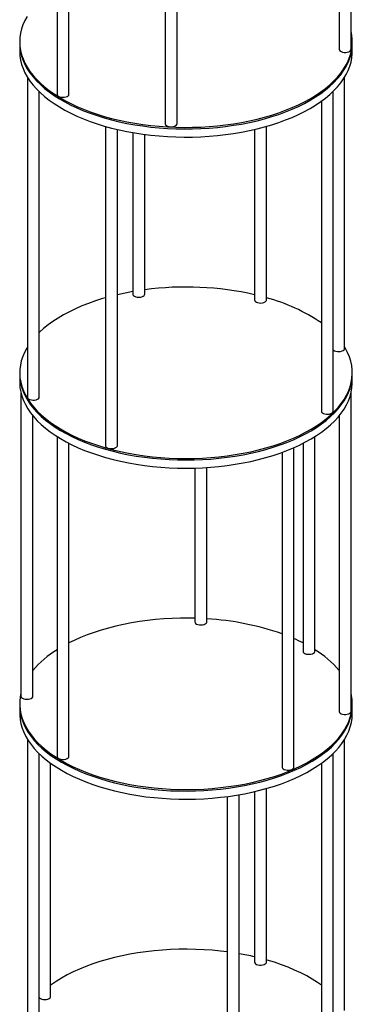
# Model space of a CAD drawing. Header units: millimetres. Extents: x 37 to 6187, y 398 to 4703.
# Tile 14 of 18: x 4978 to 5258, y 2342 to 3170. Entities that reach past the tile are written whole.
import ezdxf

# ---------------------------------------------------------------- set-up
doc = ezdxf.new("R2010")
doc.units = ezdxf.units.MM
doc.header["$LTSCALE"] = 15

msp = doc.modelspace()

# ---------------------------------------------------------------- linework, layer by layer
for p, q in [((5246.78, 3385.23), (5246.78, 3145.17)), ((5256.78, 3145.17), (5256.78, 3382.52)), ((5009.34, 3376.47), (5009.34, 3107.36)), ((5019.34, 3107.36), (5019.34, 3370.79)), ((5100.39, 3350.48), (5100.39, 3082.61)), ((5110.39, 3082.61), (5110.39, 3350.02)), ((4977.86, 3151.59), (4977.86, 3150.3)), ((4977.86, 3150.3), (4977.86, 3143.44)), ((5257.86, 3150.3), (5257.86, 3151.59)), ((5257.86, 3143.44), (5257.86, 3150.3)), ((4984.36, 3121.73), (4984.36, 2852.55)), ((5251.36, 2893.47), (5251.36, 3121.73)), ((4994.36, 2852.55), (4994.36, 3109.48)), ((5241.81, 2840.68), (5241.81, 3109.93)), ((5231.81, 3101.56), (5231.81, 2840.68)), ((5050.09, 3080.35), (5050.09, 2811.74)), ((5060.09, 2811.74), (5060.09, 3077.76)), ((5073.13, 3075.12), (5073.13, 2939.19)), ((5175.63, 3077.76), (5175.63, 2934.27)), ((5185.63, 2934.27), (5185.63, 3080.35)), ((5083.13, 2939.19), (5083.13, 3073.59)), ((4977.86, 2873.01), (4977.86, 2871.72)), ((4977.86, 2871.72), (4977.86, 2864.87)), ((5257.86, 2871.72), (5257.86, 2873.01)), ((5257.86, 2864.87), (5257.86, 2871.72)), ((4978.94, 2855.93), (4978.94, 2600.85)), ((5256.78, 2588.01), (5256.78, 2855.93)), ((4988.94, 2600.85), (4988.94, 2836.75)), ((5246.78, 2836.75), (5246.78, 2588.01)), ((5009.34, 2819.31), (5009.34, 2550.2)), ((5226.37, 2638.66), (5226.37, 2819.31)), ((5019.34, 2550.2), (5019.34, 2813.63)), ((5208.74, 2541.12), (5208.74, 2810.02)), ((5216.37, 2813.63), (5216.37, 2638.66)), ((5198.74, 2806.01), (5198.74, 2541.12)), ((5125.33, 2792.86), (5125.33, 2663.4)), ((5135.33, 2663.4), (5135.33, 2793.32)), ((4977.86, 2594.43), (4977.86, 2593.14)), ((5257.86, 2593.14), (5257.86, 2594.43)), ((4977.86, 2593.14), (4977.86, 2586.29)), ((5257.86, 2586.29), (5257.86, 2593.14)), ((4984.36, 2564.57), (4984.36, 2295.39)), ((5251.36, 2336.31), (5251.36, 2564.57)), ((4994.36, 2295.39), (4994.36, 2552.32)), ((5241.81, 2283.52), (5241.81, 2552.77)), ((5003.9, 2348.18), (5003.9, 2544.4)), ((5231.81, 2544.4), (5231.81, 2283.52)), ((5175.63, 2520.61), (5175.63, 2377.12)), ((5185.63, 2377.12), (5185.63, 2523.19)), ((5152.59, 2516.43), (5152.59, 2249.67)), ((5162.59, 2249.67), (5162.59, 2517.96))]:
    msp.add_line(p, q)
at = {"flags": 128}
for points in [[(4984.12, 3172.91), (4982.21, 3169.42), (4980.64, 3165.89), (4979.42, 3162.32), (4978.55, 3158.72), (4978.03, 3155.11), (4977.86, 3151.49), (4978.05, 3147.86), (4978.59, 3144.25), (4979.48, 3140.66), (4980.72, 3137.09), (4982.31, 3133.56), (4984.24, 3130.07), (4986.5, 3126.64), (4989.1, 3123.28), (4992.03, 3119.98), (4995.27, 3116.76), (4998.82, 3113.63), (5002.68, 3110.6), (5006.82, 3107.67), (5011.24, 3104.85), (5015.94, 3102.16), (5020.89, 3099.58), (5026.08, 3097.14), (5031.51, 3094.83), (5037.16, 3092.67), (5043.01, 3090.65), (5049.05, 3088.79), (5055.26, 3087.09), (5061.63, 3085.55), (5068.14, 3084.18), (5074.78, 3082.98), (5081.53, 3081.95), (5088.37, 3081.1), (5095.28, 3080.43), (5102.25, 3079.93), (5109.26, 3079.62), (5116.3, 3079.49), (5123.33, 3079.54), (5130.35, 3079.77), (5137.34, 3080.18), (5144.28, 3080.78), (5151.16, 3081.55), (5157.95, 3082.5), (5164.64, 3083.63), (5171.21, 3084.92), (5177.64, 3086.39), (5183.93, 3088.02), (5190.05, 3089.81), (5195.98, 3091.75), (5201.72, 3093.85), (5207.25, 3096.09)], [(5207.25, 3096.09), (5212.55, 3098.48), (5217.61, 3100.99), (5222.42, 3103.64), (5226.97, 3106.41), (5231.24, 3109.29), (5235.22, 3112.27), (5238.91, 3115.36), (5242.29, 3118.54), (5245.35, 3121.8), (5248.1, 3125.14), (5250.52, 3128.54), (5252.6, 3132), (5254.34, 3135.51), (5255.73, 3139.07), (5256.78, 3142.65), (5257.48, 3146.26), (5257.82, 3149.88), (5257.81, 3153.5), (5257.45, 3157.12), (5256.78, 3160.52)], [(4977.86, 3150.3), (4977.86, 3150.2), (4978.05, 3146.58), (4978.59, 3142.97), (4979.48, 3139.37), (4980.72, 3135.8), (4982.31, 3132.27), (4984.24, 3128.79), (4986.5, 3125.36), (4989.1, 3121.99), (4992.03, 3118.69), (4995.27, 3115.48), (4998.82, 3112.35), (5002.68, 3109.32), (5006.82, 3106.39), (5011.24, 3103.57), (5015.94, 3100.87), (5020.89, 3098.29), (5026.08, 3095.85), (5031.51, 3093.54), (5037.16, 3091.38), (5043.01, 3089.37), (5049.05, 3087.51), (5055.26, 3085.81), (5061.63, 3084.27), (5068.14, 3082.9), (5074.78, 3081.69), (5081.53, 3080.67), (5088.37, 3079.81), (5095.28, 3079.14), (5102.25, 3078.65), (5109.26, 3078.33), (5116.3, 3078.2), (5123.33, 3078.25), (5130.35, 3078.48), (5137.34, 3078.9), (5144.28, 3079.49), (5151.16, 3080.27), (5157.95, 3081.22), (5164.64, 3082.34), (5171.21, 3083.64), (5177.64, 3085.1), (5183.93, 3086.73), (5190.05, 3088.52), (5195.98, 3090.47), (5201.72, 3092.57), (5207.25, 3094.81)], [(4977.86, 3150.3), (4977.86, 3150.2), (4978.05, 3146.58), (4978.59, 3142.97), (4979.48, 3139.37), (4980.72, 3135.8), (4982.31, 3132.27), (4984.24, 3128.79), (4986.5, 3125.36), (4989.1, 3121.99), (4992.03, 3118.69), (4995.27, 3115.48), (4998.82, 3112.35), (5002.68, 3109.32), (5006.82, 3106.39), (5011.24, 3103.57), (5015.94, 3100.87), (5020.89, 3098.29), (5026.08, 3095.85), (5031.51, 3093.54), (5037.16, 3091.38), (5043.01, 3089.37), (5049.05, 3087.51), (5055.26, 3085.81), (5061.63, 3084.27), (5068.14, 3082.9), (5074.78, 3081.69), (5081.53, 3080.67), (5088.37, 3079.81), (5095.28, 3079.14), (5102.25, 3078.65), (5109.26, 3078.33), (5116.3, 3078.2), (5123.33, 3078.25), (5130.35, 3078.48), (5137.34, 3078.9), (5144.28, 3079.49), (5151.16, 3080.27), (5157.95, 3081.22), (5164.64, 3082.34), (5171.21, 3083.64), (5177.64, 3085.1), (5183.93, 3086.73), (5190.05, 3088.52), (5195.98, 3090.47), (5201.72, 3092.57), (5207.25, 3094.81)], [(5207.25, 3094.81), (5212.55, 3097.19), (5217.61, 3099.71), (5222.42, 3102.35), (5226.97, 3105.12), (5231.24, 3108), (5235.22, 3110.99), (5238.91, 3114.08), (5242.29, 3117.25), (5245.35, 3120.52), (5248.1, 3123.85), (5250.52, 3127.26), (5252.6, 3130.72), (5254.34, 3134.23), (5255.73, 3137.78), (5256.78, 3141.36), (5257.48, 3144.97), (5257.82, 3148.59), (5257.86, 3150.3)], [(5207.25, 3094.81), (5212.55, 3097.19), (5217.61, 3099.71), (5222.42, 3102.35), (5226.97, 3105.12), (5231.24, 3108), (5235.22, 3110.99), (5238.91, 3114.08), (5242.29, 3117.25), (5245.35, 3120.52), (5248.1, 3123.85), (5250.52, 3127.26), (5252.6, 3130.72), (5254.34, 3134.23), (5255.73, 3137.78), (5256.78, 3141.36), (5257.48, 3144.97), (5257.82, 3148.59), (5257.86, 3150.3)], [(4977.86, 3143.44), (4977.86, 3143.34), (4978.05, 3139.72), (4978.59, 3136.11), (4979.48, 3132.51), (4980.72, 3128.95), (4982.31, 3125.42), (4984.24, 3121.93), (4986.5, 3118.5), (4989.1, 3115.13), (4992.03, 3111.84), (4995.27, 3108.62), (4998.82, 3105.49), (5002.68, 3102.46), (5006.82, 3099.53), (5011.24, 3096.71), (5015.94, 3094.01), (5020.89, 3091.44), (5026.08, 3088.99), (5031.51, 3086.69), (5037.16, 3084.52), (5043.01, 3082.51), (5049.05, 3080.65), (5055.26, 3078.95), (5061.63, 3077.41), (5068.14, 3076.04), (5074.78, 3074.84), (5081.53, 3073.81), (5088.37, 3072.96), (5095.28, 3072.28), (5102.25, 3071.79), (5109.26, 3071.48), (5116.3, 3071.34), (5123.33, 3071.39), (5130.35, 3071.63), (5137.34, 3072.04), (5144.28, 3072.64), (5151.16, 3073.41), (5157.95, 3074.36), (5164.64, 3075.48), (5171.21, 3076.78), (5177.64, 3078.24), (5183.93, 3079.87), (5190.05, 3081.66), (5195.98, 3083.61), (5201.72, 3085.71), (5207.25, 3087.95)], [(5207.25, 3087.95), (5212.55, 3090.33), (5217.61, 3092.85), (5222.42, 3095.5), (5226.97, 3098.26), (5231.24, 3101.14), (5235.22, 3104.13), (5238.91, 3107.22), (5242.29, 3110.4), (5245.35, 3113.66), (5248.1, 3116.99), (5250.52, 3120.4), (5252.6, 3123.86), (5254.34, 3127.37), (5255.73, 3130.92), (5256.78, 3134.51), (5257.48, 3138.11), (5257.82, 3141.73), (5257.86, 3143.44)], [(5246.78, 3145.17), (5246.78, 3145.08), (5247.01, 3144.39), (5247.6, 3143.76), (5248.49, 3143.23), (5249.63, 3142.84), (5250.92, 3142.63), (5252.29, 3142.6), (5253.61, 3142.77), (5254.8, 3143.11), (5255.76, 3143.61), (5256.43, 3144.22)], [(5256.43, 3144.22), (5256.75, 3144.9), (5256.78, 3145.17)], [(5009.34, 3107.36), (5009.39, 3107.01), (5009.76, 3106.33)], [(5009.76, 3106.33), (5010.46, 3105.73), (5011.46, 3105.26), (5012.67, 3104.93), (5014, 3104.79), (5015.36, 3104.84), (5016.64, 3105.07), (5017.75, 3105.47), (5018.61, 3106.02), (5019.16, 3106.66), (5019.34, 3107.35), (5019.34, 3107.36)], [(5100.39, 3082.61), (5100.41, 3082.35), (5100.73, 3081.67), (5101.4, 3081.06), (5102.36, 3080.56), (5103.55, 3080.22)], [(5103.55, 3080.22), (5104.87, 3080.05), (5106.23, 3080.08), (5107.53, 3080.29), (5108.67, 3080.67), (5109.57, 3081.2), (5110.15, 3081.83), (5110.39, 3082.52), (5110.39, 3082.61)], [(5073.13, 2941.33), (5066.55, 2940.1), (5060.09, 2938.69)], [(5050.09, 2936.1), (5047.56, 2935.37), (5041.57, 2933.47), (5035.77, 2931.42), (5030.17, 2929.22), (5024.8, 2926.88), (5019.66, 2924.4), (5014.77, 2921.8), (5010.14, 2919.07), (5005.79, 2916.22), (5001.71, 2913.27), (4997.93, 2910.21), (4994.45, 2907.06), (4994.36, 2906.97)], [(5073.13, 2939.19), (5073.23, 2938.67), (5073.69, 2938.01), (5074.47, 2937.44), (5075.52, 2936.99), (5076.77, 2936.71), (5078.12, 2936.62), (5079.47, 2936.71), (5080.72, 2936.99), (5081.78, 2937.43)], [(5175.63, 2934.27), (5175.77, 2933.67), (5176.27, 2933.02), (5177.09, 2932.46), (5178.17, 2932.03), (5179.43, 2931.77), (5180.79, 2931.7)], [(5180.79, 2931.7), (5182.13, 2931.82), (5183.36, 2932.12), (5184.39, 2932.58), (5185.14, 2933.16), (5185.55, 2933.83), (5185.63, 2934.27)], [(4984.36, 2894.73), (4983.74, 2893.68), (4981.89, 2890.18), (4980.38, 2886.64), (4979.23, 2883.07), (4978.42, 2879.47), (4977.97, 2875.85), (4977.87, 2872.23), (4978.12, 2868.61), (4978.73, 2865), (4979.68, 2861.41), (4980.99, 2857.84), (4982.64, 2854.32), (4984.64, 2850.85), (4986.97, 2847.43), (4989.63, 2844.07), (4992.61, 2840.79), (4995.91, 2837.59), (4999.52, 2834.48), (5003.43, 2831.47), (5007.63, 2828.56), (5012.1, 2825.76), (5016.85, 2823.08), (5021.84, 2820.53), (5027.08, 2818.11), (5032.55, 2815.83), (5038.24, 2813.7), (5044.13, 2811.71), (5050.2, 2809.88), (5056.44, 2808.21), (5062.84, 2806.7), (5069.38, 2805.36), (5076.04, 2804.2), (5082.81, 2803.2), (5089.66, 2802.38), (5096.59, 2801.74), (5103.57, 2801.28), (5110.58, 2801), (5117.61, 2800.9), (5124.65, 2800.99), (5131.67, 2801.25), (5138.65, 2801.7), (5145.58, 2802.33), (5152.44, 2803.14), (5159.21, 2804.12)], [(5159.21, 2804.12), (5165.88, 2805.28), (5172.43, 2806.61), (5178.84, 2808.1), (5185.09, 2809.76), (5191.18, 2811.58), (5197.08, 2813.56), (5202.77, 2815.68), (5208.26, 2817.95), (5213.52, 2820.36), (5218.53, 2822.9), (5223.29, 2825.57), (5227.79, 2828.36), (5232.01, 2831.26), (5235.93, 2834.27), (5239.56, 2837.37), (5242.89, 2840.57), (5245.89, 2843.84), (5248.58, 2847.19), (5250.93, 2850.61), (5252.95, 2854.08), (5254.62, 2857.6), (5255.95, 2861.16), (5256.94, 2864.75), (5257.57, 2868.36), (5257.84, 2871.98), (5257.77, 2875.6), (5257.34, 2879.22), (5256.56, 2882.82), (5255.42, 2886.4), (5253.94, 2889.94), (5252.12, 2893.44), (5251.36, 2894.73)], [(5241.81, 2892.4), (5242.08, 2892.14), (5242.94, 2891.59)], [(5242.94, 2891.59), (5244.05, 2891.19), (5245.33, 2890.95), (5246.69, 2890.9), (5248.02, 2891.04), (5249.23, 2891.36), (5250.23, 2891.84), (5250.94, 2892.44), (5251.31, 2893.11), (5251.36, 2893.47)], [(4977.86, 2871.72), (4977.87, 2870.94), (4978.12, 2867.32), (4978.73, 2863.71), (4979.68, 2860.12), (4980.99, 2856.56), (4982.64, 2853.04), (4984.64, 2849.56), (4986.97, 2846.14), (4989.63, 2842.79), (4992.61, 2839.5), (4995.91, 2836.3), (4999.52, 2833.19), (5003.43, 2830.18), (5007.63, 2827.27), (5012.1, 2824.47), (5016.85, 2821.8), (5021.84, 2819.25), (5027.08, 2816.83), (5032.55, 2814.55), (5038.24, 2812.41), (5044.13, 2810.43), (5050.2, 2808.6), (5056.44, 2806.93), (5062.84, 2805.42), (5069.38, 2804.08), (5076.04, 2802.91), (5082.81, 2801.91), (5089.66, 2801.1), (5096.59, 2800.45), (5103.57, 2799.99), (5110.58, 2799.71), (5117.61, 2799.62), (5124.65, 2799.7), (5131.67, 2799.97), (5138.65, 2800.42), (5145.58, 2801.04), (5152.44, 2801.85), (5159.21, 2802.83)], [(4977.86, 2871.72), (4977.87, 2870.94), (4978.12, 2867.32), (4978.73, 2863.71), (4979.68, 2860.12), (4980.99, 2856.56), (4982.64, 2853.04), (4984.64, 2849.56), (4986.97, 2846.14), (4989.63, 2842.79), (4992.61, 2839.5), (4995.91, 2836.3), (4999.52, 2833.19), (5003.43, 2830.18), (5007.63, 2827.27), (5012.1, 2824.47), (5016.85, 2821.8), (5021.84, 2819.25), (5027.08, 2816.83), (5032.55, 2814.55), (5038.24, 2812.41), (5044.13, 2810.43), (5050.2, 2808.6), (5056.44, 2806.93), (5062.84, 2805.42), (5069.38, 2804.08), (5076.04, 2802.91), (5082.81, 2801.91), (5089.66, 2801.1), (5096.59, 2800.45), (5103.57, 2799.99), (5110.58, 2799.71), (5117.61, 2799.62), (5124.65, 2799.7), (5131.67, 2799.97), (5138.65, 2800.42), (5145.58, 2801.04), (5152.44, 2801.85), (5159.21, 2802.83)], [(5159.21, 2802.83), (5165.88, 2803.99), (5172.43, 2805.32), (5178.84, 2806.82), (5185.09, 2808.48), (5191.18, 2810.3), (5197.08, 2812.27), (5202.77, 2814.4), (5208.26, 2816.67), (5213.52, 2819.07), (5218.53, 2821.62), (5223.29, 2824.28), (5227.79, 2827.07), (5232.01, 2829.97), (5235.93, 2832.98), (5239.56, 2836.09), (5242.89, 2839.28), (5245.89, 2842.56), (5248.58, 2845.91), (5250.93, 2849.32), (5252.95, 2852.79), (5254.62, 2856.31), (5255.95, 2859.87), (5256.94, 2863.46), (5257.57, 2867.07), (5257.84, 2870.69), (5257.86, 2871.72)], [(5159.21, 2802.83), (5165.88, 2803.99), (5172.43, 2805.32), (5178.84, 2806.82), (5185.09, 2808.48), (5191.18, 2810.3), (5197.08, 2812.27), (5202.77, 2814.4), (5208.26, 2816.67), (5213.52, 2819.07), (5218.53, 2821.62), (5223.29, 2824.28), (5227.79, 2827.07), (5232.01, 2829.97), (5235.93, 2832.98), (5239.56, 2836.09), (5242.89, 2839.28), (5245.89, 2842.56), (5248.58, 2845.91), (5250.93, 2849.32), (5252.95, 2852.79), (5254.62, 2856.31), (5255.95, 2859.87), (5256.94, 2863.46), (5257.57, 2867.07), (5257.84, 2870.69), (5257.86, 2871.72)], [(4977.86, 2864.87), (4977.87, 2864.09), (4978.12, 2860.46), (4978.73, 2856.85), (4979.68, 2853.26), (4980.99, 2849.7), (4982.64, 2846.18), (4984.64, 2842.7), (4986.97, 2839.28), (4989.63, 2835.93), (4992.61, 2832.65), (4995.91, 2829.45), (4999.52, 2826.34), (5003.43, 2823.32), (5007.63, 2820.41), (5012.1, 2817.62), (5016.85, 2814.94), (5021.84, 2812.39), (5027.08, 2809.97), (5032.55, 2807.69), (5038.24, 2805.56), (5044.13, 2803.57), (5050.2, 2801.74), (5056.44, 2800.07), (5062.84, 2798.56), (5069.38, 2797.22), (5076.04, 2796.05), (5082.81, 2795.06), (5089.66, 2794.24), (5096.59, 2793.6), (5103.57, 2793.14), (5110.58, 2792.86), (5117.61, 2792.76), (5124.65, 2792.84), (5131.67, 2793.11), (5138.65, 2793.56), (5145.58, 2794.19), (5152.44, 2794.99), (5159.21, 2795.98)], [(5159.21, 2795.98), (5165.88, 2797.13), (5172.43, 2798.46), (5178.84, 2799.96), (5185.09, 2801.62), (5191.18, 2803.44), (5197.08, 2805.41), (5202.77, 2807.54), (5208.26, 2809.81), (5213.52, 2812.22), (5218.53, 2814.76), (5223.29, 2817.43), (5227.79, 2820.22), (5232.01, 2823.12), (5235.93, 2826.12), (5239.56, 2829.23), (5242.89, 2832.42), (5245.89, 2835.7), (5248.58, 2839.05), (5250.93, 2842.46), (5252.95, 2845.94), (5254.62, 2849.46), (5255.95, 2853.01), (5256.94, 2856.6), (5257.57, 2860.21), (5257.84, 2863.83), (5257.86, 2864.87)], [(4984.36, 2852.55), (4984.4, 2852.2), (4984.77, 2851.53), (4985.47, 2850.93), (4986.47, 2850.45), (4987.67, 2850.12), (4989.01, 2849.98), (4990.37, 2850.02), (4991.65, 2850.26), (4992.76, 2850.66), (4993.63, 2851.2), (4994.17, 2851.85), (4994.36, 2852.54), (4994.36, 2852.55)], [(5231.81, 2840.68), (5231.82, 2840.6), (5232.04, 2839.91), (5232.63, 2839.27), (5233.52, 2838.74), (5234.65, 2838.36), (5235.95, 2838.14), (5237.31, 2838.12), (5238.64, 2838.28), (5239.82, 2838.62), (5240.79, 2839.12), (5241.46, 2839.73), (5241.79, 2840.41), (5241.81, 2840.68)], [(5050.09, 2811.74), (5050.11, 2811.49), (5050.43, 2810.8), (5051.1, 2810.19), (5052.06, 2809.69), (5053.24, 2809.35), (5054.56, 2809.18), (5055.93, 2809.2), (5057.22, 2809.41), (5058.37, 2809.8), (5059.26, 2810.32), (5059.85, 2810.96), (5060.08, 2811.65), (5060.09, 2811.74)], [(5125.33, 2666.43), (5120.3, 2666.52), (5113.27, 2666.5), (5106.24, 2666.29), (5099.25, 2665.89), (5092.3, 2665.32), (5085.41, 2664.57), (5078.61, 2663.64), (5071.91, 2662.54), (5065.32, 2661.27), (5058.87, 2659.82), (5052.56, 2658.21), (5046.42, 2656.44), (5040.47, 2654.52), (5034.7, 2652.44), (5029.15, 2650.21), (5023.82, 2647.85), (5019.34, 2645.66)], [(5125.33, 2663.4), (5125.48, 2662.77), (5125.99, 2662.12), (5126.82, 2661.57), (5127.91, 2661.15), (5129.18, 2660.9), (5130.54, 2660.83), (5131.88, 2660.95), (5133.1, 2661.26), (5134.12, 2661.73), (5134.86, 2662.31), (5135.26, 2662.98), (5135.33, 2663.4)], [(5216.37, 2638.66), (5216.37, 2638.64), (5216.57, 2637.95), (5217.12, 2637.31), (5217.99, 2636.76), (5219.11, 2636.36), (5220.39, 2636.13), (5221.75, 2636.09), (5223.08, 2636.24), (5224.29, 2636.57), (5225.28, 2637.05), (5225.97, 2637.65), (5226.33, 2638.33), (5226.37, 2638.66)], [(4978.94, 2603.37), (4978.31, 2600.21), (4977.92, 2596.59), (4977.89, 2592.97), (4978.21, 2589.35), (4978.88, 2585.74), (4979.9, 2582.16), (4981.27, 2578.6), (4982.99, 2575.09), (4985.05, 2571.62), (4987.44, 2568.21), (4990.16, 2564.87), (4993.21, 2561.6), (4996.57, 2558.42), (5000.23, 2555.33), (5004.2, 2552.33), (5008.45, 2549.44), (5012.97, 2546.67), (5017.76, 2544.02), (5022.81, 2541.49), (5028.09, 2539.1), (5033.6, 2536.84), (5039.33, 2534.74), (5045.25, 2532.78), (5051.36, 2530.98), (5057.63, 2529.34), (5064.06, 2527.86), (5070.62, 2526.55), (5077.3, 2525.42), (5084.08, 2524.45), (5090.95, 2523.67), (5097.89, 2523.06), (5104.88, 2522.63)], [(5104.88, 2522.63), (5111.9, 2522.39), (5118.93, 2522.33), (5125.97, 2522.44), (5132.98, 2522.75), (5139.95, 2523.23), (5146.87, 2523.89), (5153.72, 2524.73), (5160.47, 2525.74), (5167.12, 2526.93), (5173.64, 2528.29), (5180.02, 2529.82), (5186.24, 2531.51), (5192.3, 2533.36), (5198.16, 2535.36), (5203.82, 2537.52), (5209.26, 2539.81), (5214.48, 2542.25), (5219.44, 2544.81), (5224.16, 2547.5), (5228.6, 2550.31), (5232.76, 2553.24), (5236.64, 2556.26), (5240.21, 2559.38), (5243.48, 2562.59), (5246.42, 2565.89), (5249.04, 2569.25), (5251.34, 2572.67), (5253.29, 2576.16), (5254.9, 2579.68), (5256.17, 2583.25), (5257.08, 2586.84), (5257.65, 2590.45), (5257.86, 2594.08), (5257.71, 2597.7), (5257.22, 2601.32), (5256.78, 2603.37)], [(4978.94, 2600.85), (4979.02, 2600.4), (4979.44, 2599.73), (4980.19, 2599.14), (4981.23, 2598.69), (4982.46, 2598.39), (4983.81, 2598.28), (4985.16, 2598.35), (4986.42, 2598.62), (4987.5, 2599.04), (4988.31, 2599.61), (4988.8, 2600.26), (4988.94, 2600.85)], [(4977.86, 2593.14), (4977.89, 2591.68), (4978.21, 2588.06), (4978.88, 2584.46), (4979.9, 2580.87), (4981.27, 2577.32), (4982.99, 2573.8), (4985.05, 2570.34), (4987.44, 2566.93), (4990.16, 2563.59), (4993.21, 2560.32), (4996.57, 2557.13), (5000.23, 2554.04), (5004.2, 2551.05), (5008.45, 2548.16), (5012.97, 2545.38), (5017.76, 2542.73), (5022.81, 2540.2), (5028.09, 2537.81), (5033.6, 2535.56), (5039.33, 2533.45), (5045.25, 2531.49), (5051.36, 2529.69), (5057.63, 2528.05), (5064.06, 2526.58), (5070.62, 2525.27), (5077.3, 2524.13), (5084.08, 2523.17), (5090.95, 2522.38), (5097.89, 2521.78), (5104.88, 2521.35)], [(4977.86, 2593.14), (4977.89, 2591.68), (4978.21, 2588.06), (4978.88, 2584.46), (4979.9, 2580.87), (4981.27, 2577.32), (4982.99, 2573.8), (4985.05, 2570.34), (4987.44, 2566.93), (4990.16, 2563.59), (4993.21, 2560.32), (4996.57, 2557.13), (5000.23, 2554.04), (5004.2, 2551.05), (5008.45, 2548.16), (5012.97, 2545.38), (5017.76, 2542.73), (5022.81, 2540.2), (5028.09, 2537.81), (5033.6, 2535.56), (5039.33, 2533.45), (5045.25, 2531.49), (5051.36, 2529.69), (5057.63, 2528.05), (5064.06, 2526.58), (5070.62, 2525.27), (5077.3, 2524.13), (5084.08, 2523.17), (5090.95, 2522.38), (5097.89, 2521.78), (5104.88, 2521.35)], [(4977.86, 2586.29), (4977.89, 2584.83), (4978.21, 2581.21), (4978.88, 2577.6), (4979.9, 2574.01), (4981.27, 2570.46), (4982.99, 2566.94), (4985.05, 2563.48), (4987.44, 2560.07), (4990.16, 2556.73), (4993.21, 2553.46), (4996.57, 2550.28), (5000.23, 2547.18), (5004.2, 2544.19), (5008.45, 2541.3), (5012.97, 2538.53), (5017.76, 2535.87), (5022.81, 2533.35), (5028.09, 2530.95), (5033.6, 2528.7), (5039.33, 2526.59), (5045.25, 2524.64), (5051.36, 2522.83), (5057.63, 2521.19), (5064.06, 2519.72), (5070.62, 2518.41), (5077.3, 2517.27), (5084.08, 2516.31), (5090.95, 2515.52), (5097.89, 2514.92), (5104.88, 2514.49)], [(5104.88, 2521.35), (5111.9, 2521.1), (5118.93, 2521.04), (5125.97, 2521.16), (5132.98, 2521.46), (5139.95, 2521.94), (5146.87, 2522.6), (5153.72, 2523.44), (5160.47, 2524.46), (5167.12, 2525.65), (5173.64, 2527.01), (5180.02, 2528.54), (5186.24, 2530.23), (5192.3, 2532.07), (5198.16, 2534.08), (5203.82, 2536.23), (5209.26, 2538.53), (5214.48, 2540.96), (5219.44, 2543.53), (5224.16, 2546.22), (5228.6, 2549.03), (5232.76, 2551.95), (5236.64, 2554.98), (5240.21, 2558.1), (5243.48, 2561.31), (5246.42, 2564.6), (5249.04, 2567.96), (5251.34, 2571.39), (5253.29, 2574.87), (5254.9, 2578.4), (5256.17, 2581.96), (5257.08, 2585.56), (5257.65, 2589.17), (5257.86, 2592.79), (5257.86, 2593.14)], [(5104.88, 2521.35), (5111.9, 2521.1), (5118.93, 2521.04), (5125.97, 2521.16), (5132.98, 2521.46), (5139.95, 2521.94), (5146.87, 2522.6), (5153.72, 2523.44), (5160.47, 2524.46), (5167.12, 2525.65), (5173.64, 2527.01), (5180.02, 2528.54), (5186.24, 2530.23), (5192.3, 2532.07), (5198.16, 2534.08), (5203.82, 2536.23), (5209.26, 2538.53), (5214.48, 2540.96), (5219.44, 2543.53), (5224.16, 2546.22), (5228.6, 2549.03), (5232.76, 2551.95), (5236.64, 2554.98), (5240.21, 2558.1), (5243.48, 2561.31), (5246.42, 2564.6), (5249.04, 2567.96), (5251.34, 2571.39), (5253.29, 2574.87), (5254.9, 2578.4), (5256.17, 2581.96), (5257.08, 2585.56), (5257.65, 2589.17), (5257.86, 2592.79), (5257.86, 2593.14)], [(5104.88, 2514.49), (5111.9, 2514.25), (5118.93, 2514.18), (5125.97, 2514.3), (5132.98, 2514.6), (5139.95, 2515.08), (5146.87, 2515.75), (5153.72, 2516.59), (5160.47, 2517.6), (5167.12, 2518.79), (5173.64, 2520.15), (5180.02, 2521.68), (5186.24, 2523.37), (5192.3, 2525.22), (5198.16, 2527.22), (5203.82, 2529.37), (5209.26, 2531.67), (5214.48, 2534.1), (5219.44, 2536.67), (5224.16, 2539.36), (5228.6, 2542.17), (5232.76, 2545.09), (5236.64, 2548.12), (5240.21, 2551.24), (5243.48, 2554.45), (5246.42, 2557.74), (5249.04, 2561.1), (5251.34, 2564.53), (5253.29, 2568.01), (5254.9, 2571.54), (5256.17, 2575.11), (5257.08, 2578.7), (5257.65, 2582.31), (5257.86, 2585.93), (5257.86, 2586.29)], [(5246.78, 2588.01), (5246.78, 2587.9), (5247.03, 2587.21), (5247.62, 2586.58), (5248.52, 2586.05), (5249.67, 2585.67), (5250.97, 2585.47), (5252.33, 2585.45), (5253.65, 2585.62), (5254.83, 2585.97), (5255.79, 2586.47), (5256.44, 2587.08)], [(5256.44, 2587.08), (5256.76, 2587.76), (5256.78, 2588.01)], [(5009.34, 2550.2), (5009.4, 2549.83), (5009.77, 2549.15)], [(5009.77, 2549.15), (5010.49, 2548.56), (5011.49, 2548.08), (5012.71, 2547.77), (5014.04, 2547.63), (5015.4, 2547.68), (5016.68, 2547.92), (5017.78, 2548.33), (5018.64, 2548.88), (5019.17, 2549.52), (5019.34, 2550.2)], [(5198.74, 2541.12), (5198.75, 2540.92), (5199.04, 2540.23), (5199.67, 2539.61), (5200.61, 2539.11), (5201.78, 2538.75), (5203.09, 2538.56), (5204.46, 2538.57), (5205.76, 2538.76)], [(5205.76, 2538.76), (5206.92, 2539.13), (5207.84, 2539.65), (5208.46, 2540.27), (5208.73, 2540.96), (5208.74, 2541.12)], [(5152.59, 2385.7), (5146.92, 2386.38), (5140, 2387.05), (5133.03, 2387.53), (5126.02, 2387.83), (5118.98, 2387.95), (5111.95, 2387.89), (5104.93, 2387.65), (5097.94, 2387.22), (5091, 2386.62), (5084.13, 2385.83), (5077.35, 2384.87), (5070.67, 2383.73), (5064.1, 2382.43), (5057.68, 2380.95), (5051.4, 2379.31), (5045.29, 2377.51), (5039.37, 2375.56), (5033.64, 2373.45), (5028.13, 2371.2), (5022.84, 2368.81), (5017.8, 2366.28), (5013.01, 2363.63), (5008.48, 2360.85), (5004.22, 2357.97), (5003.9, 2357.74)], [(5231.81, 2357.74), (5228.63, 2359.94), (5224.19, 2362.75), (5219.48, 2365.45), (5214.51, 2368.01), (5209.3, 2370.45), (5203.86, 2372.75), (5198.2, 2374.9), (5192.34, 2376.91), (5186.29, 2378.76), (5185.63, 2378.94)], [(5175.63, 2377.12), (5175.63, 2377.06), (5175.85, 2376.36), (5176.42, 2375.73), (5177.3, 2375.19), (5178.43, 2374.8), (5179.73, 2374.58), (5181.09, 2374.55), (5182.41, 2374.71), (5183.61, 2375.05), (5184.58, 2375.54), (5185.26, 2376.15), (5185.6, 2376.83), (5185.63, 2377.12)], [(4994.36, 2347.11), (4994.52, 2346.94), (4995.33, 2346.38), (4996.41, 2345.95), (4997.67, 2345.68), (4999.02, 2345.6), (5000.37, 2345.72), (5001.6, 2346.01), (5002.64, 2346.47), (5003.4, 2347.05), (5003.82, 2347.71), (5003.9, 2348.18)]]:
    msp.add_lwpolyline(points, dxfattribs=at)
for centre, radius, start, end in [((5117.72, 2682.34), 262.81, 77.27154, 97.56396), ((5080.99, 2939.43), 2.15, 291.40939, 353.51001), ((5147.44, 2792.04), 149.04, 55.52015, 75.15294), ((5122.27, 2435.9), 230.44, 70.62065, 86.75197), ((5149.83, 2515.03), 146.61, 63.00703, 66.30954), ((5053.35, 2567.85), 84.5, 121.38694, 139.6681), ((5181.77, 2567.16), 85.41, 40.42958, 58.51539), ((5123.03, 2155.75), 231.82, 76.88588, 80.17552)]:
    msp.add_arc(centre, radius, start, end)

doc.saveas('drawing.dxf')
